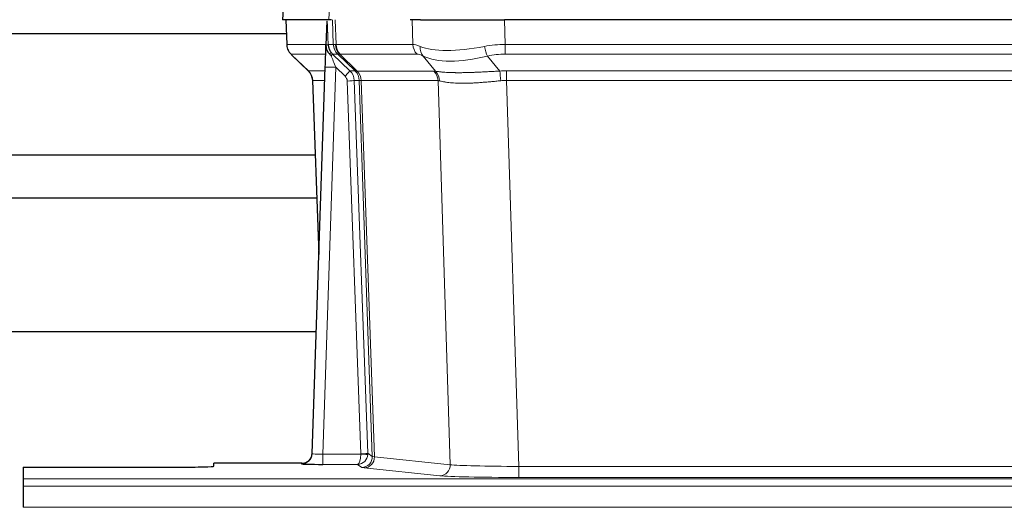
# Model space of a CAD drawing. Header units: inches. Extents: x 0 to 29700, y -16 to 21000.
# Tile 116 of 213: x 6498 to 6777, y 16930 to 17068. Entities that reach past the tile are written whole.
import ezdxf

# ---------------------------------------------------------------- set-up
doc = ezdxf.new("R2010")
doc.units = ezdxf.units.IN
doc.layers.add('1', color=7, linetype='Continuous', true_color=0xffffff)

msp = doc.modelspace()

# ---------------------------------------------------------------- linework, layer by layer
at = {"layer": '1', "color": 2, "linetype": 'Continuous', "lineweight": 25}
for p, q in [((6572.969, 17075.454), (6572.588, 17068.295)), ((6585.722, 17068.295), (6572.605, 17068.295)), ((6573.529, 17068.295), (6573.777, 17061.285)), ((6585.142, 17067.864), (6584.915, 17061.134)), ((6586.507, 17068.295), (6585.722, 17068.295)), ((6611.656, 17068.295), (6608.761, 17068.295)), ((6611.656, 17068.295), (6635.515, 17068.295)), ((6850.738, 17068.295), (6635.515, 17068.295)), ((6471.261, 17064.4), (6573.667, 17064.4)), ((6584.915, 17061.134), (6584.914, 17061.084)), ((6575.19, 17058.28), (6579.979, 17053.722)), ((6581.017, 16945.44), (6584.706, 17054.817)), ((6581.139, 17051.066), (6582.918, 17001.792)), ((6581.902, 17029.9), (6471.261, 17029.9)), ((6471.261, 17017.9), (6582.335, 17017.9)), ((6582.162, 16979.908), (6414.07, 16979.908)), ((6581.01, 16945.306), (6581.017, 16945.44)), ((6499.127, 16941.594), (6499.127, 16938.32)), ((6499.127, 16941.594), (6543.127, 16941.594)), ((6578.029, 16942.674), (6553.127, 16942.674)), ((6553.127, 16941.856), (6553.127, 16942.674)), ((6499.127, 16938.32), (6499.127, 16936.251)), ((6499.127, 16936.251), (6499.127, 16930.225))]:
    msp.add_line(p, q, dxfattribs=at)
at = {"layer": '1', "color": 110, "linetype": 'Continuous', "lineweight": 13}
for p, q in [((6572.985, 17075.452), (6572.605, 17068.295)), ((6585.722, 17068.295), (6586.096, 17075.452)), ((6573.545, 17068.295), (6573.793, 17061.301)), ((6586.991, 17061.301), (6586.748, 17068.295)), ((6587.533, 17068.295), (6587.776, 17061.301)), ((6609.524, 17061.301), (6609.333, 17068.295)), ((6635.515, 17068.295), (6635.706, 17061.301)), ((6573.793, 17061.301), (6584.921, 17061.301)), ((6585.53, 17061.301), (6586.991, 17061.301)), ((6587.776, 17061.301), (6609.524, 17061.301)), ((6635.706, 17058.563), (6635.706, 17061.301)), ((6635.706, 17061.301), (6850.547, 17061.301)), ((6584.831, 17058.563), (6575.011, 17058.563)), ((6575.106, 17058.371), (6579.919, 17053.79)), ((6588.21, 17058.563), (6586.775, 17058.563)), ((6586.775, 17058.563), (6591.702, 17053.813)), ((6593.139, 17053.807), (6588.247, 17058.551)), ((6588.793, 17058.551), (6593.739, 17053.755)), ((6610.707, 17058.563), (6588.959, 17058.563)), ((6615.976, 17053.687), (6612.483, 17058.004)), ((6630.682, 17058.004), (6634.135, 17053.736)), ((6850.547, 17058.563), (6635.706, 17058.563)), ((6587.704, 17054.82), (6584.01, 16945.279)), ((6590.314, 17052.305), (6587.704, 17054.82)), ((6579.932, 17053.813), (6584.672, 17053.813)), ((6591.702, 17053.813), (6593.114, 17053.813)), ((6593.739, 17053.755), (6615.473, 17053.755)), ((6636.048, 17051.075), (6636.048, 17053.813)), ((6636.048, 17053.813), (6850.205, 17053.813)), ((6584.58, 17051.078), (6581.15, 17051.078)), ((6581.15, 17051.078), (6582.924, 17001.965)), ((6594.816, 16945.375), (6590.925, 17050.937)), ((6592.923, 17051.078), (6596.814, 16945.516)), ((6594.332, 17051.078), (6592.923, 17051.078)), ((6598.042, 16944.618), (6594.332, 17051.078)), ((6594.915, 17051.034), (6598.628, 16944.505)), ((6616.655, 17051.034), (6594.921, 17051.034)), ((6620.113, 16942.258), (6616.655, 17051.034)), ((6636.048, 17051.075), (6639.522, 16941.789)), ((6850.205, 17051.075), (6636.048, 17051.075)), ((6584.01, 16945.279), (6584.01, 16942.385)), ((6584.01, 16945.279), (6594.815, 16945.279)), ((6596.814, 16945.516), (6598.042, 16944.618)), ((6598.628, 16944.505), (6620.113, 16942.258)), ((6578.019, 16942.542), (6578.029, 16942.674)), ((6584.01, 16942.385), (6593.852, 16942.385)), ((6595.046, 16941.513), (6593.852, 16942.385)), ((6617.204, 16939.141), (6595.719, 16941.388)), ((6639.522, 16941.789), (6639.522, 16938.685)), ((6639.522, 16941.789), (6846.732, 16941.789)), ((6499.127, 16938.32), (6987.127, 16938.32)), ((6846.732, 16938.685), (6639.522, 16938.685)), ((6499.127, 16936.251), (6987.127, 16936.251)), ((6499.127, 16930.225), (6987.127, 16930.225))]:
    msp.add_line(p, q, dxfattribs=at)
for centre, major_axis, ratio, start_param, end_param in [((6577.788, 17061.44), (0, 4), 0.9993908, 1.6057029, 2.3736478), ((6583.532, 17061.231), (-1.999, -0.077), 0.1036431, 2.3309857, 3.1065184), ((6590.987, 17061.44), (0, 4), 0.9993908, 1.6057029, 2.3736478), ((6614.786, 17038.44), (-27.808, 22.856), 0.0163197, 6.2307104, 6.2626907), ((6591.024, 17061.429), (1.703, 3.619), 0.9971774, 2.0444506, 2.8128075), ((6613.636, 17071.53), (26.658, 10.191), 0.0473724, 3.1922144, 3.3375655), ((6614.786, 17038.44), (-27.661, 22.629), 0.1172119, 6.1415195, 6.1734996), ((6591.489, 17061.429), (-0.603, 3.954), 0.9772749, 1.4578558, 2.2262127), ((6591.655, 17061.44), (0, 4), 0.9702957, 1.6057029, 2.3736478), ((6613.403, 17061.44), (0, 4), 0.9702957, 1.6057029, 2.3736478), ((6636.355, 17038.44), (-27.492, 22.639), 0.1155218, 5.9182109, 6.1390417), ((6615.179, 17060.882), (1.736, 3.604), 0.8689501, 2.008197, 2.795133), ((6635.452, 17071.53), (26.677, 8.186), 0.3267204, 3.5164364, 4.4002733), ((6636.355, 17038.44), (-26.983, 1.545), 0.8452785, 4.7847941, 5.0056249), ((6630.682, 17060.882), (-0.881, 3.902), 0.2224052, 1.5615969, 2.3485329), ((6598.827, 17035.563), (-23.826, 22.997), 0.016839, 6.265741, 6.3949638), ((6584.8, 17057.779), (-1.583, -1.222), 0.0276319, 2.3426468, 3.1139303), ((6585.386, 17057.124), (-1.388, -1.44), 0.0242285, 2.3413968, 3.1173399), ((6587.704, 17054.89), (-1.856, 4.567), 0.0053314, 0.7881854, 1.5839148), ((6589.552, 17061.44), (-3.533, 1.889), 0.9978056, 1.1483116, 1.2948119), ((6612.009, 17035.563), (-23.81, 22.996), 0.0168486, 6.2337622, 6.2657424), ((6613.636, 17071.53), (25.449, 12.923), 0.0600246, 3.1865743, 3.3319254), ((6612.09, 17035.563), (-23.636, 22.829), 0.1185162, 6.1610869, 6.193067), ((6633.659, 17035.563), (-23.46, 22.829), 0.1194803, 5.9401815, 6.1610123), ((6635.452, 17071.53), (25.873, 10.634), 0.4068526, 3.4799804, 4.3638173), ((6636.355, 17035.563), (-16.721, 16.271), 0.9721633, 5.4982631, 5.7190939), ((6587.704, 17054.716), (2.998, -0.101), 0.0348797, 1.5719726, 3.1427689), ((6604.8, 17029.796), (-24.879, 24.014), 0.016827, 6.2657537, 6.3097783), ((6577.155, 17050.936), (0, -4), 0.9993908, 1.606401, 2.3736478), ((6590.314, 17052.375), (-1.388, -1.44), 0.0242285, 1.5456675, 3.1173399), ((6588.925, 17050.866), (-1.703, 1.052), 0.998638, 3.7311375, 4.4983842), ((6588.925, 17050.936), (-2.83, 2.828), 0.9993905, 3.9625958, 4.7298425), ((6590.337, 17050.936), (0, -4), 0.9993908, 1.606401, 2.3736478), ((6617.95, 17029.796), (-24.847, 24.013), 0.0168511, 6.2432972, 6.2657507), ((6590.362, 17050.93), (-1.442, -3.731), 0.998056, 1.9750302, 2.7420583), ((6591.037, 17050.877), (-0.019, -4), 0.9702844, 1.6145674, 2.378208), ((6591.043, 17050.877), (0, -4), 0.9702957, 1.6100662, 2.3736478), ((6612.777, 17050.877), (0, -4), 0.9702957, 1.6100662, 2.3736478), ((6639.539, 17029.645), (-24.592, 23.931), 0.1189226, 6.0865623, 6.1615802), ((6613.28, 17050.809), (-0.926, -3.891), 0.9457602, 1.8333412, 2.5978993), ((6636.837, 17029.813), (-17.528, 16.98), 0.9676454, 5.4983417, 5.5781892), ((6634.135, 17050.859), (0.32, -3.987), 0.0824896, 1.6016287, 2.3703401), ((6590.925, 17051.007), (-1.999, -0.074), 0.0348758, 1.5695108, 3.106687), ((6615.174, 17026.919), (-20.849, 24.157), 0.0182438, 6.248525, 6.2709784), ((6636.843, 17026.768), (-20.559, 24.143), 0.1188179, 6.1116391, 6.1866571), ((6636.837, 17026.935), (-2.819, 24.028), 0.8253154, 6.1813941, 6.2612416), ((6578.019, 16945.541), (-2.991, 0.235), 0.9996552, 1.6492063, 3.1415821), ((6584.022, 16945.541), (3.005, 0.103), 0.0869619, 3.134501, 4.7052973), ((6593.852, 16945.384), (0.028, 3), 0.3214645, 3.1707908, 4.6805006), ((6593.852, 16945.384), (0.98, 2.84), 0.9849493, 3.4786225, 4.9883323), ((6593.816, 16945.34), (-0.606, 0.798), 0.9977275, 4.00352, 4.0992855), ((6594.815, 16945.349), (1.997, -0.118), 0.0348391, 4.7144422, 6.2458161), ((6594.816, 16945.445), (1.999, 0.074), 0.0348758, 4.7111034, 6.2482796), ((6595.046, 16944.512), (-1.769, -2.423), 0.9990158, 0.6312732, 2.2367485), ((6595.719, 16944.387), (-0.312, -2.984), 0.969741, 0.1074293, 1.71115), ((6593.816, 16945.41), (-0.383, 2.976), 0.9995817, 4.524028, 4.6197935), ((6618.045, 16944.533), (-20.016, 0.105), 0.0266879, 0.0359631, 0.2452873), ((6618.045, 16941.534), (-23.014, 0), 0.0261612, 0.0358052, 0.2451294), ((6617.204, 16942.14), (-0.312, -2.984), 0.969741, 0.1074293, 1.71115), ((6639.528, 16942.286), (-20.013, 0.095), 0.0248544, 0.2452138, 1.5705958), ((6639.528, 16939.287), (23.012, 0), 0.0261647, 3.3867297, 4.7121117)]:
    msp.add_ellipse(centre, major_axis=major_axis, ratio=ratio, start_param=start_param, end_param=end_param, dxfattribs=at)
at = {"layer": '1', "color": 2, "linetype": 'Continuous', "lineweight": 25}
for centre, major_axis, ratio, start_param, end_param in [((6584.706, 17054.991), (0.227, 6.726), 0.0008736, 4.686473, 5.8457525), ((6577.143, 17050.913), (3.886, 0.947), 0.998973, 6.0801535, 6.8477658), ((6602.024, 17026.919), (-20.882, 24.158), 0.0154016, 6.2674704, 6.311495), ((6578.03, 16945.678), (0.15, 3), 0.998739, 3.1914798, 4.7286497), ((6543.127, 16941.856), (-10, 0), 0.0261859, 1.5707963, 3.1415927), ((6584.022, 16942.542), (6.003, 0), 0.0262109, 3.1395311, 4.7103274)]:
    msp.add_ellipse(centre, major_axis=major_axis, ratio=ratio, start_param=start_param, end_param=end_param, dxfattribs=at)
msp.add_open_spline([(6585.142, 17067.864), (6585.18, 17067.868), (6585.238, 17067.875), (6585.262, 17067.883), (6585.266, 17067.886)], degree=3, dxfattribs=at)
at = {"layer": '1', "color": 110, "linetype": 'Continuous', "lineweight": 13}
for points, knots in [([(6585.266, 17067.886), (6585.272, 17067.751), (6585.278, 17067.616), (6585.289, 17067.344), (6585.295, 17067.208), (6585.312, 17066.8), (6585.323, 17066.527), (6585.346, 17065.98), (6585.357, 17065.706), (6585.379, 17065.157), (6585.39, 17064.883), (6585.412, 17064.333), (6585.422, 17064.058), (6585.444, 17063.507), (6585.455, 17063.232), (6585.487, 17062.405), (6585.509, 17061.853), (6585.53, 17061.301)], [0, 0, 0, 0, 0.0625, 0.0625, 0.125, 0.125, 0.25, 0.25, 0.375, 0.375, 0.5, 0.5, 0.625, 0.625, 0.75, 0.75, 1, 1, 1, 1]), ([(6615.976, 17053.687), (6616.122, 17053.667), (6616.286, 17053.644), (6616.651, 17053.598), (6616.852, 17053.574), (6617.126, 17053.544), (6617.182, 17053.538), (6617.296, 17053.526), (6617.354, 17053.52), (6617.532, 17053.502), (6617.655, 17053.49), (6618.034, 17053.456), (6618.304, 17053.435), (6618.874, 17053.395), (6619.175, 17053.377), (6619.81, 17053.346), (6620.143, 17053.333), (6620.668, 17053.317), (6620.847, 17053.312), (6621.121, 17053.306), (6621.214, 17053.304), (6621.355, 17053.302), (6621.402, 17053.301), (6621.496, 17053.299), (6621.923, 17053.293), (6622.365, 17053.291), (6623.171, 17053.293), (6624, 17053.301), (6624.873, 17053.321), (6625.767, 17053.346), (6626.225, 17053.361), (6626.812, 17053.384), (6626.93, 17053.388), (6627.167, 17053.398), (6627.287, 17053.403), (6627.646, 17053.418), (6627.887, 17053.428), (6628.612, 17053.461), (6629.099, 17053.485), (6630.083, 17053.534), (6630.58, 17053.56), (6631.581, 17053.612), (6632.085, 17053.638), (6633.104, 17053.689), (6633.617, 17053.713), (6634.135, 17053.736)], [0, 0, 0, 0, 0.0625, 0.0625, 0.125, 0.125, 0.140625, 0.140625, 0.15625, 0.15625, 0.1875, 0.1875, 0.25, 0.25, 0.3125, 0.3125, 0.375, 0.375, 0.40625, 0.40625, 0.421875, 0.421875, 0.4296875, 0.4296875, 0.4375, 0.5, 0.5, 0.5625, 0.625, 0.625, 0.6875, 0.6875, 0.703125, 0.703125, 0.71875, 0.71875, 0.75, 0.75, 0.8125, 0.8125, 0.875, 0.875, 0.9375, 0.9375, 1, 1, 1, 1]), ([(6594.915, 17051.034), (6594.764, 17051.033), (6594.642, 17051.036), (6594.454, 17051.049), (6594.389, 17051.06), (6594.353, 17051.074)], [0, 0, 0, 0, 0.5, 0.5, 1, 1, 1, 1]), ([(6634.454, 17051.008), (6633.965, 17050.964), (6633.481, 17050.919), (6632.522, 17050.83), (6632.046, 17050.785), (6631.104, 17050.7), (6630.637, 17050.659), (6629.712, 17050.581), (6629.253, 17050.545), (6628.572, 17050.495), (6628.346, 17050.479), (6628.008, 17050.456), (6627.896, 17050.449), (6627.673, 17050.435), (6627.562, 17050.428), (6627.01, 17050.395), (6626.579, 17050.372), (6625.736, 17050.336), (6624.911, 17050.308), (6624.125, 17050.298), (6623.359, 17050.296), (6622.985, 17050.3), (6622.576, 17050.31), (6622.531, 17050.311), (6622.441, 17050.313), (6622.395, 17050.314), (6622.261, 17050.318), (6621.995, 17050.327), (6621.737, 17050.338), (6621.233, 17050.364), (6620.91, 17050.385), (6620.294, 17050.435), (6619.999, 17050.463), (6619.439, 17050.527), (6619.173, 17050.562), (6618.795, 17050.618), (6618.672, 17050.637), (6618.494, 17050.667), (6618.436, 17050.677), (6618.32, 17050.697), (6618.264, 17050.708), (6617.986, 17050.76), (6617.781, 17050.802), (6617.403, 17050.888), (6617.23, 17050.932), (6617.075, 17050.974)], [0, 0, 0, 0, 0.0625, 0.0625, 0.125, 0.125, 0.1875, 0.1875, 0.25, 0.25, 0.28125, 0.28125, 0.296875, 0.296875, 0.3125, 0.3125, 0.375, 0.375, 0.4375, 0.5, 0.5, 0.5625, 0.5625, 0.5703125, 0.5703125, 0.578125, 0.578125, 0.59375, 0.625, 0.625, 0.6875, 0.6875, 0.75, 0.75, 0.8125, 0.8125, 0.84375, 0.84375, 0.859375, 0.859375, 0.875, 0.875, 0.9375, 0.9375, 1, 1, 1, 1])]:
    msp.add_open_spline(points, degree=3, knots=knots, dxfattribs=at)
at = {"layer": '1', "color": 2, "linetype": 'Continuous', "lineweight": 25}
for points, knots in [([(6573.79, 17061.249), (6573.787, 17061.217), (6573.766, 17060.889), (6573.913, 17060.326), (6574.154, 17059.682), (6574.397, 17059.256), (6574.569, 17059.002), (6574.668, 17058.866), (6574.709, 17058.815)], [0, 0, 0, 0, 0.0267984, 0.2769207, 0.4859555, 0.6569382, 0.8419831, 1, 1, 1, 1]), ([(6584.914, 17061.084), (6584.91, 17060.964), (6584.912, 17060.726), (6584.937, 17060.492), (6584.965, 17060.319), (6584.976, 17060.262), (6584.995, 17060.176), (6585.001, 17060.147), (6585.015, 17060.09), (6585.023, 17060.062), (6585.061, 17059.922), (6585.098, 17059.814), (6585.184, 17059.604), (6585.233, 17059.502), (6585.302, 17059.379), (6585.317, 17059.354), (6585.346, 17059.306), (6585.361, 17059.282), (6585.407, 17059.21), (6585.439, 17059.164), (6585.507, 17059.073), (6585.541, 17059.029), (6585.614, 17058.942), (6585.651, 17058.9), (6585.709, 17058.837), (6585.729, 17058.816), (6585.768, 17058.774), (6585.788, 17058.753), (6585.829, 17058.711), (6585.849, 17058.69), (6585.889, 17058.646), (6585.909, 17058.624), (6585.928, 17058.6)], [0, 0, 0, 0, 0.125, 0.25, 0.25, 0.3125, 0.3125, 0.34375, 0.34375, 0.375, 0.375, 0.5, 0.5, 0.625, 0.625, 0.65625, 0.65625, 0.6875, 0.6875, 0.75, 0.75, 0.8125, 0.8125, 0.875, 0.875, 0.90625, 0.90625, 0.9375, 0.9375, 0.96875, 0.96875, 1, 1, 1, 1]), ([(6585.53, 17061.301), (6585.532, 17061.247), (6585.535, 17061.193), (6585.544, 17061.086), (6585.55, 17061.033), (6585.569, 17060.877), (6585.586, 17060.775), (6585.628, 17060.575), (6585.652, 17060.476), (6585.708, 17060.282), (6585.74, 17060.186), (6585.793, 17060.043), (6585.812, 17059.995), (6585.851, 17059.9), (6585.872, 17059.853), (6585.936, 17059.713), (6585.983, 17059.622), (6586.084, 17059.44), (6586.138, 17059.351), (6586.254, 17059.174), (6586.316, 17059.086), (6586.383, 17058.999)], [0, 0, 0, 0, 0.0625, 0.0625, 0.125, 0.125, 0.25, 0.25, 0.375, 0.375, 0.5, 0.5, 0.5625, 0.5625, 0.625, 0.625, 0.75, 0.75, 0.875, 0.875, 1, 1, 1, 1]), ([(6585.928, 17058.6), (6585.998, 17058.513), (6586.071, 17058.428), (6586.184, 17058.304), (6586.222, 17058.263), (6586.299, 17058.183), (6586.339, 17058.143), (6586.378, 17058.103)], [0, 0, 0, 0, 0.5, 0.5, 0.75, 0.75, 1, 1, 1, 1])]:
    msp.add_open_spline(points, degree=3, knots=knots, dxfattribs=at)
at = {"layer": '1', "color": 110, "linetype": 'Continuous', "lineweight": 13}
msp.add_open_spline([(6593.139, 17053.807), (6593.174, 17053.795), (6593.309, 17053.775), (6593.57, 17053.761), (6593.734, 17053.755)], degree=3, dxfattribs=at)
for points, weights in [([(6593.734, 17053.755), (6593.736, 17053.755), (6593.739, 17053.755)], [0.499999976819, 0.500000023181, 0.499999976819]), ([(6594.921, 17051.034), (6594.918, 17051.034), (6594.915, 17051.034)], [0.500000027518, 0.499999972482, 0.500000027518])]:
    msp.add_rational_spline(points, weights, degree=2, dxfattribs=at)

doc.saveas('drawing.dxf')
